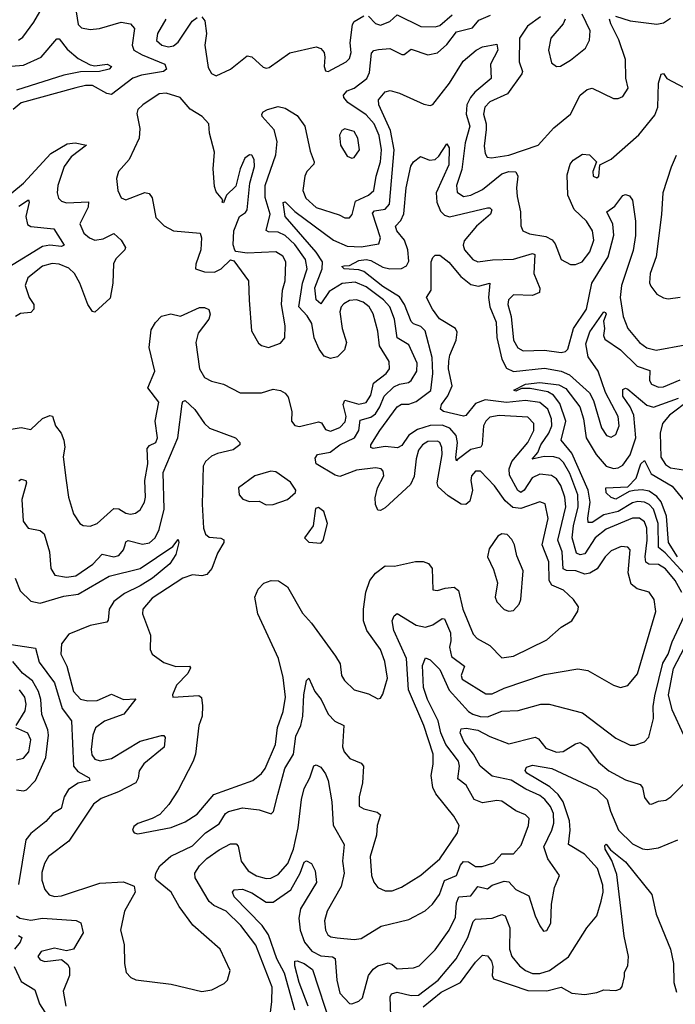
# Model space of a CAD drawing. Extents: x 1678431 to 1860718, y 384618 to 522882.
# Tile 179 of 256: x 1736259 to 1739015, y 478674 to 482812. Entities that reach past the tile are written whole.
import ezdxf

# ---------------------------------------------------------------- set-up
doc = ezdxf.new("R2010")
doc.units = 0

msp = doc.modelspace()

# ---------------------------------------------------------------- linework, layer by layer
at = {"layer": '0CON10XD'}
for points in [[(1736496, 482845), (1736505, 482791.9), (1736518.5, 482778.5), (1736555, 482771.9), (1736594.4, 482775.6), (1736685, 482801.8), (1736724.5, 482794.5), (1736740.9, 482775), (1736731.2, 482705), (1736739.3, 482685), (1736774.3, 482664.3), (1736868.6, 482625), (1736875.8, 482605), (1736863.8, 482595), (1736771, 482579), (1736735, 482566.7), (1736645, 482498.2), (1736625, 482502.5), (1736565, 482535.5), (1736535, 482536.5), (1736494.3, 482525.7), (1736265, 482463.2), (1736231.3, 482435)], [(1736253.3, 482726.7), (1736271.3, 482738.7), (1736318.1, 482801.9), (1736343.3, 482845)], [(1736873.3, 482815), (1736838, 482755), (1736833.9, 482725), (1736855.8, 482705), (1736885, 482698.9), (1736905, 482702.3), (1736925, 482717.7), (1736983.8, 482806.2), (1737005, 482821.8)], [(1737053.9, 481553.9), (1737008.8, 481495), (1736999.2, 481455), (1737015.3, 481345), (1737035, 481307.8), (1737065, 481292.5), (1737115, 481280.9), (1737185, 481243.8), (1737275, 481243.5), (1737325, 481259.5), (1737355, 481253.6), (1737375, 481241.9), (1737387.5, 481225), (1737402.5, 481165), (1737401.1, 481125), (1737415, 481106), (1737435, 481102), (1737515, 481122.6), (1737527.6, 481117.6), (1737545, 481090.4), (1737565, 481082.3), (1737605, 481098.6), (1737627.3, 481122.7), (1737630.8, 481145), (1737619.2, 481195), (1737625, 481213.6), (1737684.4, 481195.6), (1737715, 481203.7), (1737735, 481234.5), (1737746.7, 481285), (1737799.5, 481325), (1737813.8, 481345), (1737811.5, 481375), (1737771.3, 481441.3), (1737765, 481503.8), (1737745, 481575.7), (1737728.1, 481605), (1737702.7, 481625), (1737675, 481634.3), (1737645, 481632.1), (1737621.5, 481618.5), (1737610, 481605), (1737604.2, 481585), (1737614.8, 481514.8), (1737632.3, 481455), (1737624.7, 481425.3), (1737595.3, 481394.7), (1737565, 481388.4), (1737538.4, 481398.4), (1737517.6, 481427.6), (1737497.1, 481475), (1737486.7, 481535), (1737466.9, 481566.9), (1737431.6, 481605), (1737447.4, 481705), (1737467.5, 481765), (1737460.6, 481805), (1737415, 481867.2), (1737375, 481904.8), (1737345, 481919.8), (1737305, 481920.4), (1737295, 481926.2), (1737311.7, 481995), (1737291.2, 482065), (1737290.5, 482115), (1737336, 482245), (1737340.9, 482300.9), (1737329.1, 482349.1), (1737278.8, 482405), (1737276.2, 482415), (1737282, 482425), (1737300, 482435), (1737345, 482448.1), (1737375, 482440.8), (1737425, 482409.2), (1737457.3, 482365), (1737479.8, 482259.8), (1737496.8, 482215), (1737495.3, 482204.7), (1737466.2, 482175), (1737457.8, 482155), (1737449.7, 482095), (1737462.2, 482062.2), (1737505, 482022.8), (1737602.5, 481992.5), (1737625, 481980), (1737645, 481979.5), (1737656.2, 481993.8), (1737669.9, 482050.1), (1737725.4, 482075), (1737748, 482095), (1737757.8, 482155), (1737776.1, 482215), (1737779.4, 482265), (1737769.6, 482325), (1737748.5, 482375), (1737715, 482411.9), (1737638.2, 482465), (1737621.1, 482485), (1737619.7, 482495), (1737635, 482513.3), (1737665.2, 482524.8), (1737718, 482565), (1737728.9, 482591.1), (1737738, 482672), (1737746.9, 482683.1), (1737767.1, 482687.1), (1737815, 482691.8), (1737865, 482666.2), (1737875, 482666.4), (1737905, 482688.5), (1737975, 482664.6), (1738015, 482672.5), (1738055, 482708.2), (1738095, 482761.9), (1738162.1, 482777.9), (1738188.9, 482811.1), (1738238.4, 482831.6)], [(1737025, 482823.8), (1737037, 482807), (1737044.2, 482755), (1737037.6, 482705), (1737051.3, 482611.3), (1737065, 482586.7), (1737085, 482576.2), (1737145, 482604.5), (1737215, 482660.9), (1737235, 482656.9), (1737282.4, 482612.4), (1737295, 482608.2), (1737308.1, 482611.9), (1737395, 482672.9), (1737505, 482697.8), (1737525, 482690.8), (1737538.1, 482675), (1737542.2, 482655), (1737538.2, 482615), (1737545, 482598), (1737555, 482594.4), (1737630.8, 482635), (1737645, 482650), (1737651.6, 482675), (1737647.5, 482715), (1737657.2, 482792.8), (1737665, 482805.4), (1737705, 482829.2)], [(1737725, 482826.8), (1737755, 482796.4), (1737775, 482789.2), (1737814.5, 482805), (1737845, 482832.5), (1737945, 482784.3), (1738005, 482781.9), (1738025, 482788), (1738077, 482833)], [(1738448.5, 482825), (1738394.2, 482785), (1738359.8, 482735), (1738359.2, 482635), (1738372.2, 482595), (1738369.7, 482585), (1738309.5, 482500.5), (1738235, 482467.5), (1738214.2, 482445), (1738208.4, 482415), (1738220, 482375), (1738219.5, 482350.5), (1738211.3, 482281.3), (1738215, 482250), (1738224.3, 482235), (1738242.4, 482232.4), (1738315, 482242.4), (1738437.8, 482285), (1738505, 482358.5), (1738574.7, 482415.3), (1738615.5, 482495), (1738645, 482519.5), (1738665, 482524.3), (1738755, 482480.5), (1738775, 482480.6), (1738795, 482490), (1738817.1, 482525), (1738806.7, 482566.7), (1738806.1, 482645), (1738777.8, 482727.8), (1738744.1, 482795), (1738738.1, 482815)], [(1738551.6, 482815), (1738543.5, 482795), (1738491.1, 482735), (1738481.2, 482685), (1738495, 482630.8), (1738515, 482615.7), (1738532.9, 482617.1), (1738575, 482641.9), (1738637.3, 482692.7), (1738654, 482726), (1738656.5, 482765), (1738623.5, 482835)], [(1738763, 482827), (1738825, 482808.3), (1738936.8, 482793.2), (1738965, 482799.4), (1738995, 482819.4)], [(1736151.4, 482611.4), (1736275, 482621.4), (1736348.9, 482655), (1736415, 482732.5), (1736425, 482732.5), (1736458.4, 482688.4), (1736505, 482649.4), (1736555, 482622.1), (1736575, 482619.1), (1736626.2, 482626.2), (1736644.4, 482615), (1736635.2, 482604.8), (1736594.3, 482594.3), (1736515, 482592.6), (1736445, 482579.8), (1736245, 482516.6)], [(1737090.5, 480570.5), (1737066.6, 480505), (1737045, 480480), (1737025, 480474.6), (1736985, 480478.8), (1736945, 480464.6), (1736815, 480381.1), (1736776.7, 480335), (1736774.4, 480315), (1736808.9, 480225), (1736807.5, 480165), (1736815.7, 480145.7), (1736865, 480110.5), (1736915, 480094.2), (1736973.3, 480095), (1736977.5, 480087.5), (1736965.4, 480064.6), (1736918.5, 480015), (1736901.2, 479975), (1736902.5, 479965), (1737012, 479972), (1737022.7, 479962.7), (1737027.8, 479927.8), (1737025.3, 479885), (1737011.5, 479845), (1736997.5, 479725), (1736988.2, 479695), (1736925, 479574.3), (1736886.4, 479513.6), (1736848.2, 479471.8), (1736815, 479454.2), (1736755, 479433.8), (1736738.8, 479421.2), (1736733.3, 479405), (1736740, 479395), (1736755, 479390.8), (1736895, 479416.2), (1736955, 479440), (1737005, 479472.8), (1737075, 479555.3), (1737239.4, 479615), (1737275, 479643.9), (1737290.5, 479665), (1737333.5, 479765), (1737342.6, 479837.4), (1737366.6, 479905), (1737376.5, 479965), (1737366.8, 480046.8), (1737347.2, 480127.2), (1737260, 480315), (1737246.7, 480385), (1737261.8, 480418.2), (1737285.6, 480444.4), (1737315.6, 480454.4), (1737346.2, 480453.8), (1737385, 480428), (1737447.3, 480317.3), (1737485.8, 480275.8), (1737587.1, 480137.1), (1737605.5, 480105), (1737611.1, 480055), (1737624.4, 480035), (1737665, 479995.7), (1737725, 479979.2), (1737765, 479958), (1737775, 479960), (1737785, 479976.7), (1737805.3, 480045), (1737794.1, 480115), (1737775.9, 480165), (1737717.5, 480245), (1737704.6, 480285), (1737703.9, 480333.9), (1737714, 480406), (1737730.4, 480455), (1737755, 480485.6), (1737795, 480516.9), (1737835, 480515.6), (1737922.5, 480535), (1737955, 480535.6), (1737977, 480527), (1737992.2, 480505), (1737996.1, 480416.1), (1738015, 480412.5), (1738047.6, 480422.4), (1738085, 480426.8), (1738103.4, 480413.4), (1738121.2, 480335), (1738165, 480229.4), (1738181.7, 480211.7), (1738235, 480182.3), (1738285, 480130), (1738335, 480137.3), (1738474.2, 480205.8), (1738535, 480258.2), (1738580.6, 480285), (1738605.9, 480325.9), (1738608.6, 480345), (1738586.7, 480375), (1738545, 480413.8), (1738495.8, 480435.8), (1738485.2, 480455), (1738483.3, 480533.3), (1738455.5, 480605.5), (1738479.8, 480715), (1738467.6, 480777.6), (1738445, 480785.3), (1738365, 480758.3), (1738332, 480762), (1738299.8, 480789.8), (1738255, 480852.5), (1738195.8, 480915), (1738175, 480914.4), (1738157.5, 480895), (1738154.7, 480875), (1738162, 480835), (1738151.1, 480788.9), (1738135, 480774.4), (1738115, 480775.6), (1738060.4, 480810.4), (1738018.1, 480848.1), (1738014, 480865), (1738035.5, 480985), (1738034, 481014), (1738025, 481034.5), (1738015, 481040.3), (1737975, 481039.1), (1737952.4, 481025), (1737935, 481002.5), (1737925, 480966), (1737917.3, 480892.7), (1737901.6, 480858.4), (1737795, 480760.6), (1737775, 480749.2), (1737765, 480751.2), (1737754.3, 480775), (1737752.9, 480802.9), (1737762.5, 480845), (1737790, 480895), (1737787.3, 480915), (1737778.6, 480925), (1737755, 480929.2), (1737675, 480919.4), (1737605, 480891.6), (1737585, 480897.4), (1737504.8, 480945), (1737501, 480969), (1737511.4, 480985), (1737563.6, 480995), (1737605, 481025.5), (1737666.2, 481055), (1737684.8, 481085), (1737690.5, 481129.5), (1737735, 481141.8), (1737754, 481155), (1737773.2, 481185), (1737790.4, 481229.6), (1737831.3, 481268.7), (1737855, 481280.5), (1737892.9, 481287.1), (1737905, 481296.2), (1737927.8, 481335), (1737929.2, 481369.2), (1737894.1, 481445), (1737845.5, 481475.5), (1737835, 481552.9), (1737815.2, 481605), (1737787.6, 481635), (1737715, 481689.4), (1737668.6, 481708.6), (1737615, 481703.9), (1737559.5, 481670.5), (1737525, 481618.1), (1737505.5, 481635), (1737498.9, 481685), (1737529.9, 481765), (1737531.2, 481795), (1737505.4, 481835), (1737374.8, 481984.8), (1737365.8, 482044.2), (1737375, 482046.7), (1737415, 482006.2), (1737578.7, 481885), (1737635, 481860.2), (1737695, 481858.1), (1737769.3, 481870.7), (1737775.3, 481895), (1737741.4, 481998.6), (1737751, 482009), (1737795, 482016.3), (1737813.4, 482036.6), (1737833.3, 482265), (1737817.2, 482347.2), (1737768.8, 482455), (1737767.1, 482475), (1737795, 482508.6), (1737815.7, 482514.3), (1737855, 482503.5), (1737957.1, 482457.1), (1737985, 482451.5), (1737995, 482455.5), (1738066.3, 482545), (1738122.5, 482637.5), (1738178.1, 482685), (1738205, 482698.9), (1738265, 482709.2), (1738269.1, 482685), (1738238.1, 482625), (1738240.4, 482565), (1738172.7, 482507.3), (1738153.4, 482485), (1738139.1, 482455), (1738135.8, 482415), (1738151.6, 482365), (1738131.7, 482295), (1738117.1, 482182.9), (1738094.8, 482115), (1738098, 482088), (1738125, 482069.5), (1738155, 482074.4), (1738205, 482098.7), (1738285, 482164.3), (1738315, 482173.9), (1738345, 482172.5), (1738353.2, 482155), (1738347, 482105), (1738349.7, 482069.7), (1738363.6, 482005), (1738365.5, 481945.5), (1738374.6, 481924.6), (1738401.7, 481911.7), (1738471.2, 481901.2), (1738497.5, 481887.5), (1738510.2, 481870.2), (1738534.6, 481804.6), (1738575, 481783.1), (1738595, 481783.3), (1738622.9, 481795), (1738655, 481836.7), (1738673.1, 481885), (1738666.6, 481925), (1738641.3, 481965), (1738589.4, 482015), (1738563.8, 482075), (1738559.9, 482160.1), (1738572.3, 482205), (1738585, 482221.9), (1738625, 482247.1), (1738654.2, 482244.2), (1738683.3, 482215), (1738668.6, 482175), (1738670, 482155), (1738685, 482148), (1738693.8, 482155), (1738698.3, 482201.7), (1738745, 482225.5), (1738861.3, 482328.7), (1738928.8, 482411.2), (1738941.8, 482445), (1738943.7, 482546.3), (1738955, 482583.3), (1738965, 482585.8), (1738980, 482565), (1739101.3, 482501.3)], [(1737305, 481434.4), (1737355, 481452.9), (1737373.5, 481475), (1737375.3, 481525), (1737359.7, 481615), (1737363.3, 481675), (1737375.4, 481715.4), (1737377.4, 481795), (1737365, 481818.9), (1737335, 481836.3), (1737215, 481831.5), (1737167.5, 481837.5), (1737163, 481843), (1737156, 481866), (1737159.2, 481925), (1737182.5, 481985), (1737208.5, 482001.5), (1737215, 482012.5), (1737226.7, 482125), (1737246.3, 482195), (1737244.6, 482224.6), (1737235, 482242.5), (1737225, 482244.3), (1737205, 482230), (1737185, 482186), (1737167.8, 482112.2), (1737128.8, 482075), (1737115, 482042.5), (1737110, 482045), (1737112.5, 482055), (1737085, 482088.8), (1737078.3, 482111.7), (1737072.3, 482185), (1737078.1, 482255), (1737056.7, 482335), (1737054.2, 482374.2), (1737026.2, 482405), (1736975, 482435.7), (1736932.9, 482485), (1736875, 482503.6), (1736845, 482500.6), (1736776, 482455), (1736756, 482435), (1736751.2, 482418.8), (1736763.6, 482355), (1736760.9, 482315), (1736718.5, 482225), (1736674.5, 482175), (1736666.2, 482145), (1736670.7, 482095), (1736685, 482064.3), (1736705, 482055.5), (1736785, 482085.9), (1736802.5, 482082.5), (1736815, 482064), (1736830.4, 481980.4), (1736866, 481946), (1736905, 481925.5), (1737017.5, 481915), (1737023.3, 481895), (1737020, 481845), (1736998.8, 481785), (1736997.5, 481765), (1737035, 481753.1), (1737078.3, 481751.7), (1737105.5, 481764.5), (1737145, 481803.3), (1737159.3, 481799.3), (1737220, 481715), (1737223.1, 481633.1), (1737233.1, 481505), (1737262.8, 481452.8), (1737275, 481443.1), (1737305, 481434.4)], [(1737655, 482230), (1737665, 482233.8), (1737687.5, 482265), (1737680.4, 482315), (1737665, 482342.2), (1737625, 482354), (1737613.2, 482346.8), (1737603, 482327), (1737607.9, 482285), (1737635, 482238.6), (1737655, 482230)], [(1736175.7, 482044.3), (1736275, 482125.3), (1736389.9, 482250.1), (1736458.7, 482291.3), (1736492.5, 482295), (1736539.2, 482285), (1736474.5, 482235.5), (1736445.2, 482195), (1736419.6, 482115), (1736416.9, 482085), (1736422.6, 482062.6), (1736435, 482049.2), (1736455, 482042.5), (1736547.4, 482047.4), (1736546.6, 482025), (1736511.3, 481955), (1736528.7, 481915), (1736551.8, 481895), (1736575.3, 481885.3), (1736609, 481891), (1736655, 481914.3), (1736685, 481885.5), (1736703.5, 481855), (1736700.5, 481845), (1736662.9, 481807.1), (1736653.6, 481786.4), (1736649.7, 481705), (1736638.7, 481641.3), (1736575, 481582.9), (1736565, 481585.7), (1736544.8, 481614.8), (1736511.6, 481705), (1736489.7, 481745), (1736465, 481768.6), (1736425, 481784.3), (1736395, 481787.1), (1736355, 481776.8), (1736293.1, 481726.9), (1736282, 481695), (1736298.7, 481645), (1736318.1, 481615), (1736318.4, 481595), (1736305, 481581.6), (1736262.6, 481577.4), (1736241.5, 481565)], [(1737864.2, 479165.8), (1737945, 479216.7), (1738025.2, 479284.8), (1738098.9, 479395), (1738105.8, 479425), (1738084.6, 479465), (1738008.3, 479558.3), (1737995.9, 479585), (1737989.3, 479635), (1737997.5, 479682.5), (1737996.5, 479725), (1737957.8, 479845), (1737892.9, 479995), (1737885, 480127.1), (1737831.9, 480245), (1737825.3, 480285), (1737833, 480307), (1737845, 480316.5), (1737925, 480267.9), (1737965, 480259.2), (1737995, 480268.1), (1738035, 480294.7), (1738045, 480293.8), (1738070, 480235), (1738070.9, 480200.9), (1738065.2, 480175), (1738073.8, 480135), (1738128.6, 480095), (1738114.8, 480055), (1738119.6, 480039.6), (1738218.4, 479978.4), (1738245, 479978), (1738295, 480002.7), (1738465, 480059.4), (1738605, 480083.6), (1738646.7, 480076.7), (1738755, 480014.4), (1738785, 480005.8), (1738815, 480014.3), (1738856.7, 480063.3), (1738933.6, 480325), (1738926.7, 480375), (1738905, 480406), (1738855, 480420), (1738829.4, 480439.4), (1738817.3, 480487.3), (1738825, 480583.3), (1738815, 480595.5), (1738787.9, 480597.9), (1738745, 480580.4), (1738719.7, 480555), (1738685.9, 480504.1), (1738655, 480485.3), (1738635, 480482.1), (1738596.1, 480496.1), (1738557, 480497), (1738543.9, 480503.9), (1738538.8, 480575), (1738521.7, 480625), (1738554.8, 480765), (1738550.6, 480805), (1738534.4, 480855), (1738515, 480881.9), (1738495, 480895.8), (1738445, 480902), (1738413.9, 480886.1), (1738379, 480835), (1738365, 480824.5), (1738353, 480833), (1738318, 480898), (1738316.8, 480925), (1738327.7, 480955), (1738394.4, 481035), (1738420.8, 481085), (1738420.8, 481115), (1738395, 481141.9), (1738275, 481149.1), (1738235, 481141.2), (1738217.9, 481125), (1738208.5, 481105), (1738203.4, 481026.6), (1738197.6, 481015), (1738155, 481005.5), (1738098.1, 480961.9), (1738095, 480957.5), (1738091.7, 480971.7), (1738099.2, 481035), (1738094.1, 481064.1), (1738067.5, 481095), (1738035, 481107.3), (1737985, 481106.2), (1737930.6, 481089.4), (1737895, 481065.7), (1737865, 481022.5), (1737847.6, 481012.4), (1737795, 481018.3), (1737745, 481010), (1737734.6, 481014.6), (1737735.5, 481025), (1737772.6, 481085), (1737845.2, 481184.8), (1737864, 481196), (1737895, 481196.4), (1737925, 481207.5), (1737986.9, 481253.1), (1737995.4, 481324.6), (1737993.1, 481393.1), (1737963.3, 481505), (1737945, 481523.3), (1737915, 481533.3), (1737905, 481543.1), (1737876.9, 481615), (1737855, 481647.3), (1737785, 481691.1), (1737705, 481754), (1737685, 481760.7), (1737623.3, 481765), (1737612.9, 481775), (1737622.2, 481777.8), (1737645, 481779.6), (1737685, 481799.7), (1737715, 481803.8), (1737735, 481800.5), (1737785, 481772.7), (1737815, 481765.2), (1737863.4, 481766.6), (1737885, 481777.7), (1737895, 481797.5), (1737890.8, 481845), (1737876.7, 481885), (1737844.3, 481925), (1737838.2, 481945), (1737861.4, 481968.6), (1737873.8, 481996.2), (1737884, 482105), (1737902.6, 482197.4), (1737914.6, 482215.4), (1737943.2, 482236.8), (1737982.1, 482222.1), (1738005, 482225.4), (1738021.2, 482238.8), (1738055, 482290), (1738063.9, 482273.9), (1738062.3, 482202.3), (1738010.1, 482085), (1738012.7, 482045), (1738027.8, 482007.8), (1738045, 481990.3), (1738065, 481984.3), (1738225, 482022.1), (1738235, 482021.9), (1738243.2, 482013.2), (1738237.7, 481995), (1738178.8, 481945), (1738127.7, 481882.3), (1738123.3, 481865), (1738129.2, 481845), (1738163.6, 481805), (1738185, 481794.1), (1738246.5, 481803.5), (1738335.3, 481805.3), (1738415, 481830), (1738425, 481825.6), (1738420, 481745), (1738445, 481684), (1738444.7, 481665.3), (1738415, 481653.3), (1738335, 481656.5), (1738313.3, 481635), (1738310.6, 481615), (1738324.3, 481565), (1738334.3, 481465), (1738353.6, 481433.6), (1738375, 481420.9), (1738465, 481422.7), (1738535, 481412.9), (1738552.9, 481417.1), (1738563.2, 481426.8), (1738586.7, 481515), (1738641.1, 481595), (1738664.5, 481705), (1738732.2, 481815), (1738757.1, 481907.1), (1738752.5, 481952.5), (1738727.8, 482005), (1738760.8, 482029.2), (1738795, 482073.1), (1738805, 482078.1), (1738822, 482072), (1738835, 482053.3), (1738847.5, 481965), (1738847, 481905), (1738837.8, 481842.2), (1738788.3, 481695), (1738783.7, 481645), (1738796.2, 481565), (1738815.9, 481515), (1738863.9, 481455), (1738895, 481433.4), (1738935, 481423.5), (1739056, 481445)], [(1739018.5, 482241.5), (1738997.6, 482192.4), (1738962.4, 482085), (1738956.8, 481993.2), (1738934.1, 481815.9), (1738909.2, 481745), (1738906.5, 481706.5), (1738911.7, 481691.7), (1738938, 481658), (1738965, 481642.9), (1738985, 481638.9), (1739035, 481645.5)], [(1736255, 482027.9), (1736295.3, 482055.3), (1736298.9, 482045), (1736284.8, 481985), (1736291.1, 481951.1), (1736305, 481942.7), (1736402.9, 481932.9), (1736445.7, 481865), (1736435, 481859.5), (1736385, 481864.8), (1736355, 481858.5), (1736212.5, 481772.5)], [(1739042.8, 480405), (1739014, 480455), (1738974.3, 480504.3), (1738945, 480522.5), (1738903.1, 480523.1), (1738891.5, 480531.5), (1738887.7, 480555), (1738896.8, 480625), (1738895.1, 480675.1), (1738885, 480702), (1738865, 480717), (1738835, 480716.6), (1738725, 480671), (1738678, 480635), (1738635, 480567.4), (1738615, 480563.2), (1738600.1, 480570.1), (1738581.9, 480635), (1738587.3, 480685), (1738607.1, 480765), (1738604.6, 480815), (1738571.2, 480905), (1738545, 480950.8), (1738527.5, 480967.5), (1738505, 480975.5), (1738463.2, 480976.8), (1738413.6, 480965), (1738437.2, 480992.8), (1738449.1, 481025), (1738483.6, 481075), (1738495.2, 481105.2), (1738494.2, 481135), (1738478.5, 481175), (1738445, 481203.4), (1738385, 481211.7), (1738305, 481202.7), (1738215, 481214.5), (1738175, 481198.4), (1738135, 481148.1), (1738125, 481146.5), (1738040.8, 481165), (1738028.2, 481175), (1738031.9, 481195), (1738059.1, 481230.9), (1738076.7, 481273.3), (1738062.1, 481345), (1738063.1, 481376.9), (1738067.3, 481402.7), (1738093.4, 481465), (1738098.5, 481498.5), (1738090.5, 481515), (1738024.1, 481555), (1737994, 481595), (1737968.8, 481645), (1737988.1, 481675), (1737989.2, 481795), (1737995, 481812.5), (1738005, 481822.5), (1738025, 481823.3), (1738062.7, 481792.7), (1738113.3, 481733.3), (1738155, 481699.6), (1738187, 481693), (1738235.7, 481705), (1738230.2, 481645), (1738235.2, 481604.8), (1738261.5, 481541.5), (1738265, 481476.7), (1738285.8, 481385.8), (1738305, 481347.3), (1738335, 481334.1), (1738465, 481347.6), (1738535.1, 481335.1), (1738569.7, 481319.7), (1738654.4, 481244.4), (1738671.1, 481211.1), (1738705, 481097.1), (1738725.7, 481065), (1738745, 481057.5), (1738765, 481068.1), (1738778.3, 481105), (1738774.2, 481145), (1738721.8, 481245), (1738690, 481335), (1738648.8, 481395), (1738639.2, 481449.2), (1738655, 481500.6), (1738715, 481584.2), (1738721.7, 481581.7), (1738724.2, 481575), (1738712.7, 481545), (1738717.2, 481515), (1738713.3, 481485), (1738719.1, 481469.1), (1738784, 481424), (1738855, 481356.4), (1738907.7, 481337.7), (1738905.9, 481295.9), (1738915, 481280.4), (1738945, 481268.1), (1738965, 481269.3), (1739035, 481298.7)], [(1736215, 481090), (1736265, 481097.5), (1736305, 481090), (1736354.1, 481135.9), (1736385, 481148.2), (1736396.1, 481146.1), (1736409.2, 481105), (1736433.7, 481073.7), (1736444.7, 481044.7), (1736449.1, 481015), (1736442, 480975), (1736454.5, 480875.5), (1736463.3, 480805), (1736484.6, 480734.6), (1736512, 480695), (1736525, 480685.8), (1736555, 480683.1), (1736585, 480694.3), (1736655, 480757.5), (1736675, 480755.8), (1736705, 480737.7), (1736725, 480733.8), (1736745, 480737.9), (1736765, 480752.2), (1736784, 480785), (1736788.3, 480805), (1736784.8, 480875), (1736796.9, 480945), (1736795, 481010), (1736805, 481022.5), (1736831.5, 481035), (1736837.6, 481055), (1736828.8, 481125), (1736843.8, 481205), (1736797.9, 481265), (1736826.3, 481335), (1736802.7, 481435), (1736811.9, 481508.1), (1736830.1, 481539.9), (1736855, 481566.7), (1736894.6, 481575.4), (1736935, 481565.9), (1737015, 481602.1), (1737035, 481603.3), (1737054.4, 481594.4), (1737060, 481575), (1737053.9, 481553.9)], [(1739070.1, 480465), (1738972, 480572), (1738944.1, 480594.1), (1738943.3, 480695), (1738923.9, 480755), (1738905.2, 480775), (1738885, 480784.8), (1738857.8, 480787.8), (1738835, 480781.6), (1738775, 480745.5), (1738715, 480731.7), (1738665, 480698.8), (1738649.2, 480699.2), (1738646.9, 480716.9), (1738657.6, 480785), (1738649, 480835), (1738579.8, 480989.8), (1738534.6, 481044.6), (1738555.1, 481125), (1738528.9, 481198.9), (1738503.6, 481233.6), (1738478.6, 481248.6), (1738405, 481262.4), (1738367.7, 481262.3), (1738345, 481251.6), (1738335.8, 481255), (1738385, 481279.8), (1738445, 481287.1), (1738525, 481277.9), (1738555, 481262.2), (1738613.8, 481185), (1738628.8, 481135), (1738640.2, 481055), (1738682.8, 480985), (1738725, 480936.3), (1738755, 480925.8), (1738775, 480928.3), (1738795, 480939.6), (1738825, 480983.1), (1738849.4, 481055), (1738840.7, 481150.7), (1738825.5, 481185.5), (1738795, 481230.4), (1738795, 481257.8), (1738805, 481262.9), (1738815, 481260), (1738895, 481192.7), (1738923.4, 481183.4), (1739028.8, 481221.2)], [(1736255, 480874.5), (1736265, 480880.5), (1736285, 480875.8), (1736287.1, 480865), (1736267.3, 480795), (1736272.9, 480705), (1736295, 480675.6), (1736345, 480664.6), (1736361.1, 480651.1), (1736384.1, 480575), (1736389.1, 480505), (1736406.9, 480476.9), (1736455, 480468.8), (1736495, 480474.2), (1736565.9, 480524.1), (1736604.8, 480565.2), (1736655, 480554.3), (1736675, 480560.3), (1736695, 480583.6), (1736701.6, 480605), (1736705, 480617.8), (1736715, 480622.5), (1736775, 480607.7), (1736805, 480613.9), (1736828.3, 480635), (1736845, 480668.9), (1736865.5, 480755), (1736861.3, 480908.7), (1736923.5, 481055), (1736942.5, 481197.5), (1736945, 481207.5), (1736955, 481211.2), (1736995, 481173.5), (1737035.6, 481115), (1737056.9, 481095), (1737165.4, 481055.4), (1737183.8, 481035), (1737183.8, 481025), (1737155.8, 481005), (1737090.5, 480989.5), (1737065, 480977.5), (1737040.4, 480955), (1737030.3, 480935), (1737026.4, 480776.4), (1737031.4, 480675), (1737040, 480650), (1737055, 480636.5), (1737105, 480632.5), (1737116.4, 480626.4), (1737116.6, 480615), (1737090.5, 480570.5)], [(1739075.7, 481215), (1738990.2, 481149.8), (1738960.7, 481115), (1738951.3, 481075), (1738953.7, 480973.7), (1738973.1, 480943.1), (1738995, 480928), (1739086.5, 480915)], [(1739023.9, 480555), (1738986.7, 480615), (1738978.5, 480725), (1738955.4, 480785.4), (1738937.6, 480807.6), (1738905, 480830.5), (1738875, 480835.9), (1738842.7, 480832.7), (1738820.5, 480829.5), (1738765, 480796.7), (1738745, 480804.6), (1738725, 480823.3), (1738723.3, 480845), (1738815, 480848.5), (1738851, 480885), (1738870.7, 480945), (1738885, 480958.8), (1738913, 480903), (1739002, 480852), (1739064.6, 480774.6)], [(1737295, 480772.5), (1737325, 480774.4), (1737384, 480795), (1737418, 480825), (1737419.2, 480835), (1737397.8, 480867.8), (1737335, 480911.2), (1737315, 480914.2), (1737246.7, 480895), (1737178.8, 480845), (1737182, 480815), (1737197.3, 480797.3), (1737225, 480787.1), (1737265, 480788), (1737295, 480772.5)], [(1737525, 480612.5), (1737535, 480622.5), (1737553.1, 480695), (1737537.5, 480745), (1737515, 480762), (1737503, 480757), (1737492.2, 480685), (1737456, 480635), (1737475, 480616.2), (1737525, 480612.5)], [(1736239.2, 480465), (1736261, 480411), (1736305, 480368.4), (1736345, 480359.8), (1736445, 480388.5), (1736505, 480397.3), (1736635, 480473.3), (1736765, 480505.4), (1736902.4, 480597.6), (1736925, 480627.5), (1736928, 480615), (1736915.5, 480565), (1736890, 480525), (1736817.7, 480465), (1736765, 480432.1), (1736699.9, 480400.1), (1736655, 480367.3), (1736635.2, 480335), (1736631.2, 480288.8), (1736625, 480280), (1736555, 480266), (1736465, 480229.1), (1736435, 480188.6), (1736431.1, 480145), (1736457.1, 480095), (1736485, 479987.8), (1736515, 479955.8), (1736545, 479949), (1736585, 479950.4), (1736645, 479976.6), (1736695, 479954.4), (1736747.6, 479957.6), (1736697.1, 479892.9), (1736615, 479863.2), (1736578, 479835), (1736566.5, 479805), (1736558.9, 479745), (1736562.3, 479722.3), (1736574.4, 479704.4), (1736596.5, 479696.5), (1736645, 479707.3), (1736765, 479779.5), (1736855, 479803.8), (1736865, 479802.9), (1736870, 479795), (1736866.1, 479753.9), (1736780, 479685), (1736760.4, 479655), (1736756.4, 479623.6), (1736746.7, 479605), (1736673.9, 479566.1), (1736601.1, 479538.9), (1736568.9, 479515), (1736465, 479359.5), (1736379.6, 479295), (1736362.8, 479265), (1736352.4, 479227.6), (1736352, 479195), (1736365, 479156), (1736383.2, 479133.2), (1736405, 479126.2), (1736435, 479130), (1736595, 479182.9), (1736695, 479188.1), (1736740, 479170), (1736744, 479145), (1736700, 479065), (1736682.3, 478985), (1736698.5, 478925), (1736698.9, 478845), (1736706.8, 478806.8), (1736725.9, 478785.9), (1736746.4, 478776.4), (1736895, 478758.5), (1737025, 478727.8), (1737066.2, 478733.8), (1737118.9, 478761.1), (1737132.9, 478775), (1737143.1, 478815), (1737101.8, 478905), (1736986.8, 479006.8), (1736929.2, 479085), (1736895, 479145.6), (1736833.8, 479195), (1736828, 479205), (1736830.8, 479225), (1736848.6, 479255), (1736893.7, 479296.3), (1736985, 479340), (1737040.3, 479395), (1737097.5, 479432.5), (1737124.5, 479475.5), (1737136, 479484), (1737195, 479499.4), (1737265, 479490.8), (1737316.1, 479473.9), (1737325.7, 479484.3), (1737343.9, 479556.1), (1737372.9, 479665), (1737409.3, 479725), (1737419.4, 479800.6), (1737440, 479845), (1737449.1, 479885), (1737453.7, 479975), (1737464.7, 480035.3), (1737475, 480043.8), (1737499, 479989), (1737525.5, 479955.5), (1737555, 479892.7), (1737583.1, 479863.1), (1737622.1, 479845), (1737615.4, 479755.4), (1737622.5, 479735), (1737647.1, 479707.1), (1737695, 479687.8), (1737704.5, 479675), (1737699.6, 479605), (1737685.4, 479545), (1737686.2, 479506.2), (1737705, 479495.4), (1737761.2, 479481.2), (1737775, 479470), (1737761.2, 479425), (1737758.8, 479385), (1737732.4, 479295), (1737737.7, 479215), (1737747.4, 479187.4), (1737763.9, 479163.9), (1737795, 479150.5), (1737825, 479150.5), (1737864.2, 479165.8)], [(1738315, 480325.8), (1738335, 480328.8), (1738358, 480355), (1738365.5, 480374.5), (1738375.4, 480495.4), (1738348.2, 480558.2), (1738338.9, 480605), (1738327.6, 480627.6), (1738308.4, 480648.4), (1738285, 480651.9), (1738268.9, 480641.1), (1738232.2, 480587.8), (1738225.6, 480555), (1738251.1, 480501.1), (1738267.1, 480445), (1738258.1, 480385), (1738264.4, 480365), (1738295, 480332.9), (1738315, 480325.8)], [(1737097, 479323), (1737145, 479347.5), (1737168.3, 479348.3), (1737177.7, 479337.7), (1737190.2, 479275), (1737219.2, 479235), (1737255, 479213.8), (1737295, 479202.1), (1737315, 479204.2), (1737345, 479219.8), (1737385.6, 479265), (1737409.4, 479325), (1737429.7, 479415), (1737443.9, 479535), (1737455, 479580.8), (1737478.5, 479625), (1737494.7, 479675.3), (1737505, 479680), (1737525, 479670.5), (1737545, 479642.9), (1737555.9, 479615), (1737570.5, 479525), (1737576.5, 479426.5), (1737622.8, 479345), (1737615.3, 479275.3), (1737622.4, 479225), (1737610.6, 479169.4), (1737551.9, 479065), (1737540.5, 479025), (1737544.1, 478985), (1737554.6, 478965), (1737566.9, 478956.9), (1737593.3, 478953.3), (1737665, 478945.4), (1737695, 478949.5), (1737778.5, 479001.5), (1737895, 479030), (1737963.3, 479066.7), (1737994.5, 479095), (1738023.4, 479135), (1738045, 479193.9), (1738094.7, 479215), (1738112.3, 479257.7), (1738125, 479273.7), (1738145, 479271.9), (1738175, 479252.1), (1738203.1, 479253.1), (1738251.4, 479268.6), (1738285, 479305.7), (1738335, 479306.5), (1738367.2, 479342.8), (1738398.2, 479425), (1738401.1, 479455), (1738385, 479470.5), (1738345, 479486.2), (1738285, 479527.1), (1738265, 479530), (1738205, 479520.5), (1738168.9, 479535), (1738135.4, 479595), (1738101.3, 479621.3), (1738108.4, 479675), (1738103.4, 479695), (1738050.2, 479765), (1738029.9, 479815), (1738018.2, 479865), (1737973.5, 479955), (1737956.5, 480005), (1737951.8, 480098.2), (1737965, 480130), (1737985, 480122.2), (1738025, 480080.4), (1738064.1, 479994.1), (1738145.3, 479905), (1738163.4, 479893.4), (1738195, 479883.2), (1738225, 479882), (1738285, 479906.2), (1738355, 479909.2), (1738450, 479935), (1738485.3, 479935.3), (1738625, 479898.4), (1738765, 479792.5), (1738825, 479762.7), (1738845, 479763.5), (1738885, 479777.5), (1738904, 479796), (1738923.6, 479875), (1738922.5, 479925), (1738929.4, 479970.6), (1738963, 480107), (1738985.6, 480145), (1739002.2, 480197.8), (1739051.6, 480305)], [(1739051.3, 479805), (1739001.2, 479911.2), (1738986.2, 479975), (1739007.8, 480085), (1739101.5, 480265)], [(1736205, 480188.4), (1736325, 480170), (1736341.1, 480111.1), (1736405, 480024.5), (1736437.3, 479917.3), (1736476.7, 479865), (1736485.2, 479675.2), (1736502.5, 479652.5), (1736550.6, 479625), (1736554.2, 479615), (1736505, 479603.5), (1736464.1, 479575.9), (1736445.7, 479545), (1736433.2, 479496.8), (1736397.7, 479475), (1736368.3, 479441.7), (1736305, 479392.2), (1736285.2, 479365), (1736253.3, 479176.7)], [(1736245, 479574.7), (1736275, 479570.5), (1736287.1, 479575), (1736325.9, 479614.1), (1736369.3, 479710.7), (1736379.8, 479805), (1736377, 479827), (1736351.6, 479891.6), (1736347, 479955), (1736337.9, 479987.9), (1736313.1, 480033.1), (1736270.6, 480065), (1736229.4, 480115)], [(1736243.6, 479845), (1736282.4, 479907.6), (1736286, 479935), (1736280.5, 479965), (1736257.6, 479995)], [(1736245, 479701.2), (1736275, 479707.8), (1736297.1, 479735), (1736305.8, 479785), (1736293.3, 479813.3), (1736243.1, 479835)], [(1737415, 478649.2), (1737371.9, 478805), (1737340.4, 478865), (1737304.2, 478965), (1737277.9, 479005), (1737160.5, 479125), (1737152.9, 479145), (1737160.8, 479155), (1737195, 479157.6), (1737235, 479141.6), (1737295, 479103.4), (1737325, 479103.3), (1737398.2, 479155), (1737437.4, 479225), (1737455, 479270.4), (1737465, 479276.2), (1737485, 479265.4), (1737501.4, 479235), (1737505.9, 479185), (1737439.2, 479075), (1737431.9, 479035), (1737437.3, 478985), (1737456, 478935), (1737487, 478897), (1737525, 478876.9), (1737573.4, 478873.4), (1737585.5, 478865.5), (1737592.7, 478775), (1737605, 478720.6), (1737645, 478677.5), (1737655, 478675.7), (1737685, 478686.9), (1737699.8, 478700.2), (1737724.7, 478795), (1737745, 478821.5), (1737764.8, 478835.2), (1737807.2, 478847.2), (1737822.6, 478842.6), (1737845, 478823.1), (1737915, 478826.7), (1737937.5, 478835), (1738005, 478902.7), (1738064.1, 478985), (1738090.6, 479039.4), (1738095, 479100), (1738104.7, 479125), (1738155, 479129.8), (1738185, 479168.4), (1738225, 479159.6), (1738245.7, 479174.3), (1738295, 479191.8), (1738315, 479188.8), (1738345, 479156.2), (1738399.3, 479129.3), (1738425.4, 479045.4), (1738445, 479003.3), (1738461.2, 478981.2), (1738475, 478984.2), (1738491.5, 479015), (1738494.4, 479095), (1738506.7, 479165), (1738528, 479215), (1738479.2, 479285), (1738462.6, 479335), (1738496.2, 479405), (1738503.8, 479435), (1738502.3, 479475), (1738489.8, 479505), (1738466.6, 479535), (1738445, 479551.1), (1738387.2, 479577.2), (1738325, 479615.5), (1738245, 479632.1), (1738195, 479674.1), (1738166.5, 479725), (1738127.5, 479775), (1738110.4, 479815), (1738115, 479831.4), (1738135.4, 479834.6), (1738185, 479825.5), (1738235, 479799), (1738315, 479768.7), (1738425.8, 479795.8), (1738439.2, 479789.2), (1738470, 479750), (1738515, 479733), (1738543.1, 479736.9), (1738595, 479768.8), (1738615, 479773.6), (1738645, 479754.6), (1738692, 479692), (1738735, 479655.3), (1738805, 479617.1), (1738867.6, 479597.6), (1738877.7, 479585), (1738885, 479543.3), (1738905, 479516.2), (1738915, 479514.2), (1738945, 479527.8), (1738975, 479532.2), (1738996.7, 479545), (1739065, 479614.4)], [(1737818.5, 478625), (1737816.3, 478705), (1737822.5, 478717.5), (1737845.7, 478724.3), (1737905, 478710), (1737935, 478712.1), (1738017.7, 478775), (1738093.9, 478865), (1738142.3, 478955), (1738165, 479021.9), (1738175, 479031.2), (1738245, 479035.3), (1738285, 479050.4), (1738299.4, 479045), (1738319.6, 478995), (1738318.4, 478905), (1738327.7, 478875), (1738359.3, 478835), (1738385, 478815.3), (1738415, 478803.3), (1738445, 478803), (1738485.4, 478815), (1738566.3, 478873.7), (1738642.5, 478995), (1738684.6, 479045), (1738702.8, 479107.2), (1738711.5, 479145), (1738710.5, 479175), (1738687.8, 479245), (1738633.6, 479305), (1738566.5, 479345), (1738572.9, 479405), (1738569.7, 479445), (1738543.9, 479525), (1738523.1, 479555), (1738487.3, 479587.3), (1738391.3, 479645), (1738383.8, 479656.2), (1738389.8, 479670.2), (1738415, 479678.3), (1738496.5, 479665), (1738685, 479576.8), (1738728.8, 479535), (1738742.1, 479485), (1738776.7, 479405), (1738835, 479347.6), (1738877.4, 479327.4), (1738896, 479324), (1738945, 479330.8), (1739025, 479364.5)], [(1737955, 478662.2), (1738031.2, 478725), (1738112.6, 478765), (1738175, 478851.2), (1738205, 478879.5), (1738225, 478877.8), (1738242.2, 478855), (1738248, 478832), (1738244.7, 478794.7), (1738250.6, 478780.6), (1738395, 478731.8), (1738475, 478730.7), (1738535, 478745.3), (1738580.4, 478720.4), (1738635, 478715.2), (1738685, 478722.5), (1738715, 478734.5), (1738765, 478732.2), (1738785, 478739.2), (1738792, 478748), (1738800.9, 478790.9), (1738802, 478808), (1738815.5, 478835), (1738817.8, 478875), (1738800.4, 478960.4), (1738768.6, 479218.6), (1738747.6, 479277.6), (1738720.6, 479325), (1738718.8, 479341.2), (1738725, 479346.9), (1738743.1, 479323.1), (1738805, 479271.8), (1738916.4, 479135), (1738935, 479052), (1738995.2, 478905.2), (1739007.2, 478845), (1739008.3, 478765), (1739020.6, 478725)], [(1737309.5, 478605), (1737318.7, 478685), (1737319.5, 478745), (1737251.9, 478921.9), (1737188.4, 479005), (1737126.8, 479065), (1737075, 479089.1), (1737055.2, 479105.2), (1736996.8, 479205), (1736994.7, 479225), (1737014.8, 479255), (1737045, 479285.9), (1737097, 479323)], [(1736245, 479045.6), (1736259.2, 479035), (1736305, 479027.5), (1736355, 479035.8), (1736496, 479026), (1736515.4, 479015.4), (1736526.1, 478973.9), (1736485, 478905.8), (1736455, 478898.6), (1736405, 478909.5), (1736349.2, 478895), (1736335.6, 478875), (1736345, 478860), (1736365, 478853.6), (1736435, 478862), (1736460.6, 478840.6), (1736468.6, 478825), (1736467.8, 478795), (1736441.5, 478728.5), (1736453.2, 478665)], [(1736253.1, 478963.1), (1736268.1, 478955), (1736260.2, 478935), (1736236.4, 478905)], [(1737472, 478665), (1737433.8, 478765), (1737414.8, 478835.2), (1737415.5, 478854.5), (1737425, 478856.8), (1737455, 478845.6), (1737489.3, 478819.3), (1737566.7, 478585)], [(1736235, 478831.8), (1736265, 478769.7), (1736322.3, 478735), (1736342.4, 478675), (1736387.2, 478605)]]:
    msp.add_lwpolyline(points, dxfattribs=at)

doc.saveas('drawing.dxf')
